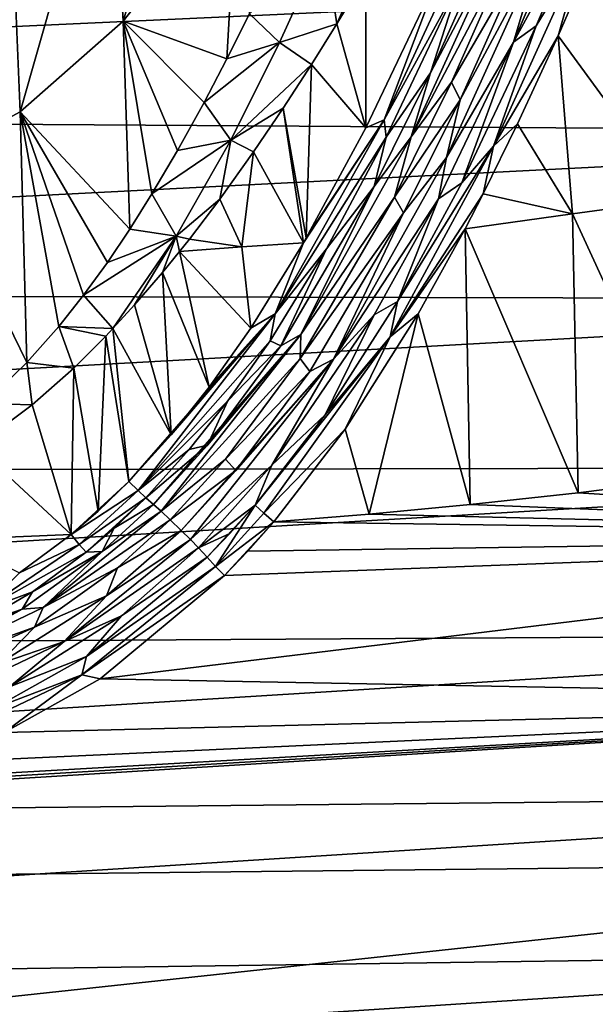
# Model space of a CAD drawing. Header units: millimetres. Extents: x -151 to 151, y -40 to 44.
# Tile 105 of 124: x 131 to 139, y -9 to 5. Entities that reach past the tile are written whole.
import ezdxf

# ---------------------------------------------------------------- set-up
doc = ezdxf.new("R2010")
doc.units = ezdxf.units.MM
doc.header["$LTSCALE"] = 45.597872
for name, color, linetype in [('108', 7, 'CONTINUOUS'), ('109', 7, 'CONTINUOUS'), ('127', 7, 'CONTINUOUS'), ('128', 7, 'CONTINUOUS'), ('140', 7, 'CONTINUOUS'), ('141', 7, 'CONTINUOUS'), ('146', 7, 'CONTINUOUS'), ('181', 7, 'CONTINUOUS'), ('203', 7, 'CONTINUOUS'), ('228', 7, 'CONTINUOUS'), ('229', 7, 'CONTINUOUS'), ('27', 7, 'CONTINUOUS'), ('33', 7, 'CONTINUOUS'), ('46', 7, 'CONTINUOUS'), ('69', 7, 'CONTINUOUS'), ('70', 7, 'CONTINUOUS'), ('71', 7, 'CONTINUOUS'), ('72', 7, 'CONTINUOUS'), ('96', 7, 'CONTINUOUS'), ('97', 7, 'CONTINUOUS')]:
    doc.layers.add(name, color=color, linetype=linetype)

msp = doc.modelspace()

# ---------------------------------------------------------------- linework, layer by layer
at = {"layer": '108', "color": 7, "linetype": 'CONTINUOUS', "true_color": 0xa2afbf}
for points in [[(136.415, 3.827, 20.304), (136.147, 2.939, 20.152), (137.454, 5.811, 20.381), (136.415, 3.827, 20.304)], [(136.147, 2.939, 20.152), (137.577, 5.665, 20.315), (137.454, 5.811, 20.381), (136.147, 2.939, 20.152)], [(137.286, 5.772, 20.483), (136.415, 3.827, 20.304), (137.454, 5.811, 20.381), (137.286, 5.772, 20.483)], [(136.705, 3.698, 20.148), (137.577, 5.665, 20.315), (136.147, 2.939, 20.152), (136.705, 3.698, 20.148)], [(136.415, 3.827, 20.304), (135.629, 2.246, 20.224), (136.147, 2.939, 20.152), (136.415, 3.827, 20.304)], [(135.914, 2.099, 20.076), (136.705, 3.698, 20.148), (136.147, 2.939, 20.152), (135.914, 2.099, 20.076)], [(135.629, 2.246, 20.224), (134.61, 0.189, 20.065), (136.147, 2.939, 20.152), (135.629, 2.246, 20.224)], [(134.61, 0.189, 20.065), (135.914, 2.099, 20.076), (136.147, 2.939, 20.152), (134.61, 0.189, 20.065)], [(135.629, 2.246, 20.224), (134.332, 0.034, 20.16), (134.61, 0.189, 20.065), (135.629, 2.246, 20.224)], [(134.602, -0.142, 20.015), (135.914, 2.099, 20.076), (134.61, 0.189, 20.065), (134.602, -0.142, 20.015)], [(133.314, -1.346, 20.109), (132.566, -2.171, 20.06), (134.61, 0.189, 20.065), (133.314, -1.346, 20.109)], [(132.566, -2.171, 20.06), (132.672, -2.266, 19.951), (134.61, 0.189, 20.065), (132.566, -2.171, 20.06)], [(132.672, -2.266, 19.951), (134.602, -0.142, 20.015), (134.61, 0.189, 20.065), (132.672, -2.266, 19.951)], [(134.332, 0.034, 20.16), (133.314, -1.346, 20.109), (134.61, 0.189, 20.065), (134.332, 0.034, 20.16)], [(133.564, -1.543, 19.958), (134.602, -0.142, 20.015), (132.672, -2.266, 19.951), (133.564, -1.543, 19.958)], [(132.797, -2.384, 19.9), (133.564, -1.543, 19.958), (132.672, -2.266, 19.951), (132.797, -2.384, 19.9)]]:
    msp.add_3dface(points, dxfattribs=at)
at = {"layer": '109', "color": 7, "linetype": 'CONTINUOUS', "true_color": 0xa2afbf}
for points in [[(132.566, -2.171, 20.06), (131.853, -2.824, 20.004), (132.672, -2.266, 19.951), (132.566, -2.171, 20.06)], [(132.672, -2.266, 19.951), (131.853, -2.824, 20.004), (131.029, -3.603, 19.812), (132.672, -2.266, 19.951)], [(132.797, -2.384, 19.9), (132.672, -2.266, 19.951), (131.029, -3.603, 19.812), (132.797, -2.384, 19.9)], [(132.062, -3.053, 19.834), (132.797, -2.384, 19.9), (131.029, -3.603, 19.812), (132.062, -3.053, 19.834)], [(131.853, -2.824, 20.004), (130.739, -3.626, 19.915), (131.029, -3.603, 19.812), (131.853, -2.824, 20.004)], [(130.909, -3.875, 19.731), (132.062, -3.053, 19.834), (131.029, -3.603, 19.812), (130.909, -3.875, 19.731)], [(130.739, -3.626, 19.915), (129.016, -4.42, 19.816), (129.12, -4.52, 19.692), (130.739, -3.626, 19.915)], [(130.739, -3.626, 19.915), (129.12, -4.52, 19.692), (131.029, -3.603, 19.812), (130.739, -3.626, 19.915)], [(129.12, -4.52, 19.692), (130.909, -3.875, 19.731), (131.029, -3.603, 19.812), (129.12, -4.52, 19.692)], [(129.113, -4.695, 19.617), (130.909, -3.875, 19.731), (129.12, -4.52, 19.692), (129.113, -4.695, 19.617)]]:
    msp.add_3dface(points, dxfattribs=at)
at = {"layer": '127', "color": 7, "linetype": 'CONTINUOUS', "true_color": 0xa2afbf}
for points in [[(137.569, 4.253, 20.266), (138.589, 6.661, 20.505), (137.963, 5.575, 20.299), (137.569, 4.253, 20.266)], [(136.634, 2.649, 20.104), (137.569, 4.253, 20.266), (137.963, 5.575, 20.299), (136.634, 2.649, 20.104)], [(136.826, 3.455, 20.12), (136.634, 2.649, 20.104), (137.963, 5.575, 20.299), (136.826, 3.455, 20.12)], [(137.706, 5.425, 20.269), (136.826, 3.455, 20.12), (137.963, 5.575, 20.299), (137.706, 5.425, 20.269)], [(136.525, 2.078, 20.168), (137.569, 4.253, 20.266), (136.634, 2.649, 20.104), (136.525, 2.078, 20.168)], [(136.826, 3.455, 20.12), (136.04, 1.88, 20.057), (136.634, 2.649, 20.104), (136.826, 3.455, 20.12)], [(135.064, -0.151, 20.029), (136.525, 2.078, 20.168), (136.634, 2.649, 20.104), (135.064, -0.151, 20.029)], [(136.04, 1.88, 20.057), (135.064, -0.151, 20.029), (136.634, 2.649, 20.104), (136.04, 1.88, 20.057)], [(135.633, 0.465, 20.129), (136.525, 2.078, 20.168), (135.064, -0.151, 20.029), (135.633, 0.465, 20.129)], [(136.04, 1.88, 20.057), (134.737, -0.324, 19.999), (135.064, -0.151, 20.029), (136.04, 1.88, 20.057)], [(134.208, -1.626, 20.054), (135.633, 0.465, 20.129), (135.064, -0.151, 20.029), (134.208, -1.626, 20.054)], [(133.71, -1.701, 19.939), (132.95, -2.532, 19.876), (135.064, -0.151, 20.029), (133.71, -1.701, 19.939)], [(132.95, -2.532, 19.876), (133.077, -2.658, 19.888), (135.064, -0.151, 20.029), (132.95, -2.532, 19.876)], [(133.077, -2.658, 19.888), (134.208, -1.626, 20.054), (135.064, -0.151, 20.029), (133.077, -2.658, 19.888)], [(134.737, -0.324, 19.999), (133.71, -1.701, 19.939), (135.064, -0.151, 20.029), (134.737, -0.324, 19.999)], [(133.189, -2.776, 19.963), (134.208, -1.626, 20.054), (133.077, -2.658, 19.888), (133.189, -2.776, 19.963)]]:
    msp.add_3dface(points, dxfattribs=at)
at = {"layer": '128', "color": 7, "linetype": 'CONTINUOUS', "true_color": 0xa2afbf}
for points in [[(132.95, -2.532, 19.876), (131.913, -3.443, 19.775), (133.077, -2.658, 19.888), (132.95, -2.532, 19.876)], [(133.189, -2.776, 19.963), (133.077, -2.658, 19.888), (131.324, -4.076, 19.71), (133.189, -2.776, 19.963)], [(133.077, -2.658, 19.888), (131.913, -3.443, 19.775), (131.324, -4.076, 19.71), (133.077, -2.658, 19.888)], [(132.121, -3.718, 19.848), (133.189, -2.776, 19.963), (131.324, -4.076, 19.71), (132.121, -3.718, 19.848)], [(131.913, -3.443, 19.775), (130.407, -4.392, 19.641), (131.324, -4.076, 19.71), (131.913, -3.443, 19.775)], [(130.563, -4.704, 19.694), (132.121, -3.718, 19.848), (131.324, -4.076, 19.71), (130.563, -4.704, 19.694)], [(129.28, -5.047, 19.558), (130.563, -4.704, 19.694), (131.324, -4.076, 19.71), (129.28, -5.047, 19.558)], [(130.407, -4.392, 19.641), (129.28, -5.047, 19.558), (131.324, -4.076, 19.71), (130.407, -4.392, 19.641)]]:
    msp.add_3dface(points, dxfattribs=at)
at = {"layer": '140', "color": 7, "linetype": 'CONTINUOUS', "true_color": 0xa2afbf}
for points in [[(133.978, -2.181, 20.154), (133.626, -2.574, 20.119), (133.308, -2.904, 20.084), (133.978, -2.181, 20.154)], [(133.978, -2.181, 20.154), (133.308, -2.904, 20.084), (133.425, -3.033, 20.161), (133.978, -2.181, 20.154)], [(133.978, -2.181, 20.154), (133.425, -3.033, 20.161), (134.099, -2.294, 20.234), (133.978, -2.181, 20.154)], [(133.425, -3.033, 20.161), (134.236, -2.415, 20.248), (134.099, -2.294, 20.234), (133.425, -3.033, 20.161)], [(133.551, -3.161, 20.17), (134.236, -2.415, 20.248), (133.425, -3.033, 20.161), (133.551, -3.161, 20.17)], [(133.551, -3.161, 20.17), (133.877, -2.82, 20.209), (134.236, -2.415, 20.248), (133.551, -3.161, 20.17)]]:
    msp.add_3dface(points, dxfattribs=at)
at = {"layer": '141', "color": 7, "linetype": 'CONTINUOUS', "true_color": 0xa2afbf}
for points in [[(133.308, -2.904, 20.084), (131.631, -4.286, 19.893), (133.425, -3.033, 20.161), (133.308, -2.904, 20.084)], [(133.551, -3.161, 20.17), (133.425, -3.033, 20.161), (131.568, -4.541, 19.941), (133.551, -3.161, 20.17)], [(133.425, -3.033, 20.161), (131.631, -4.286, 19.893), (131.568, -4.541, 19.941), (133.425, -3.033, 20.161)], [(131.824, -4.593, 19.954), (133.551, -3.161, 20.17), (131.568, -4.541, 19.941), (131.824, -4.593, 19.954)], [(131.631, -4.286, 19.893), (130.342, -5.006, 19.769), (131.568, -4.541, 19.941), (131.631, -4.286, 19.893)], [(129.413, -5.562, 19.757), (130.489, -5.343, 19.815), (131.568, -4.541, 19.941), (129.413, -5.562, 19.757)], [(130.342, -5.006, 19.769), (129.413, -5.562, 19.757), (131.568, -4.541, 19.941), (130.342, -5.006, 19.769)], [(130.489, -5.343, 19.815), (131.824, -4.593, 19.954), (131.568, -4.541, 19.941), (130.489, -5.343, 19.815)]]:
    msp.add_3dface(points, dxfattribs=at)
at = {"layer": '146', "color": 7, "linetype": 'CONTINUOUS', "true_color": 0xa2afbf}
for points in [[(131.42, -2.589, 20.326), (130.7, -3.123, 20.276), (131.533, -2.726, 20.27), (131.42, -2.589, 20.326)], [(131.533, -2.726, 20.27), (130.7, -3.123, 20.276), (130.176, -3.648, 20.171), (131.533, -2.726, 20.27)], [(131.629, -2.835, 20.152), (131.533, -2.726, 20.27), (130.176, -3.648, 20.171), (131.629, -2.835, 20.152)], [(130.882, -3.385, 20.092), (131.629, -2.835, 20.152), (130.176, -3.648, 20.171), (130.882, -3.385, 20.092)], [(130.091, -3.848, 20.036), (130.882, -3.385, 20.092), (130.176, -3.648, 20.171), (130.091, -3.848, 20.036)]]:
    msp.add_3dface(points, dxfattribs=at)
at = {"layer": '181', "color": 7, "linetype": 'CONTINUOUS', "true_color": 0xa2afbf}
for points in [[(134.941, 5.625, 20.756), (135.112, 4.511, 20.749), (135.694, 5.839, 20.904), (134.941, 5.625, 20.756)], [(135.112, 4.511, 20.749), (135.646, 5.407, 20.844), (135.694, 5.839, 20.904), (135.112, 4.511, 20.749)], [(134.941, 5.625, 20.756), (133.898, 4.647, 20.398), (134.316, 4.251, 20.667), (134.941, 5.625, 20.756)], [(135.112, 4.511, 20.749), (134.941, 5.625, 20.756), (134.316, 4.251, 20.667), (135.112, 4.511, 20.749)], [(135.646, 5.407, 20.844), (135.112, 4.511, 20.749), (135.515, 5.182, 20.818), (135.646, 5.407, 20.844)], [(133.898, 4.647, 20.398), (133.585, 4.022, 20.395), (134.316, 4.251, 20.667), (133.898, 4.647, 20.398)], [(134.759, 3.944, 20.701), (135.112, 4.511, 20.749), (134.316, 4.251, 20.667), (134.759, 3.944, 20.701)], [(133.585, 4.022, 20.395), (133.268, 3.416, 20.399), (134.316, 4.251, 20.667), (133.585, 4.022, 20.395)], [(134.316, 4.251, 20.667), (133.268, 3.416, 20.399), (133.637, 2.891, 20.614), (134.316, 4.251, 20.667)], [(134.759, 3.944, 20.701), (134.316, 4.251, 20.667), (133.637, 2.891, 20.614), (134.759, 3.944, 20.701)], [(134.366, 3.337, 20.659), (134.759, 3.944, 20.701), (133.637, 2.891, 20.614), (134.366, 3.337, 20.659)], [(133.268, 3.416, 20.399), (132.897, 2.747, 20.409), (133.637, 2.891, 20.614), (133.268, 3.416, 20.399)], [(133.954, 2.728, 20.625), (134.366, 3.337, 20.659), (133.637, 2.891, 20.614), (133.954, 2.728, 20.625)], [(132.897, 2.747, 20.409), (132.542, 2.144, 20.422), (133.637, 2.891, 20.614), (132.897, 2.747, 20.409)], [(133.637, 2.891, 20.614), (132.542, 2.144, 20.422), (132.878, 1.557, 20.577), (133.637, 2.891, 20.614)], [(133.484, 2.071, 20.596), (133.637, 2.891, 20.614), (132.878, 1.557, 20.577), (133.484, 2.071, 20.596)], [(133.484, 2.071, 20.596), (133.954, 2.728, 20.625), (133.637, 2.891, 20.614), (133.484, 2.071, 20.596)], [(132.542, 2.144, 20.422), (132.234, 1.655, 20.434), (132.878, 1.557, 20.577), (132.542, 2.144, 20.422)], [(133.063, 1.516, 20.576), (133.484, 2.071, 20.596), (132.878, 1.557, 20.577), (133.063, 1.516, 20.576)], [(132.234, 1.655, 20.434), (131.924, 1.194, 20.446), (132.878, 1.557, 20.577), (132.234, 1.655, 20.434)], [(131.593, 0.739, 20.456), (132, 0.273, 20.541), (132.878, 1.557, 20.577), (131.593, 0.739, 20.456)], [(131.924, 1.194, 20.446), (131.593, 0.739, 20.456), (132.878, 1.557, 20.577), (131.924, 1.194, 20.446)], [(132, 0.273, 20.541), (132.302, 0.603, 20.549), (132.878, 1.557, 20.577), (132, 0.273, 20.541)], [(132.302, 0.603, 20.549), (132.69, 1.054, 20.562), (132.878, 1.557, 20.577), (132.302, 0.603, 20.549)], [(132.69, 1.054, 20.562), (132.927, 1.345, 20.57), (132.878, 1.557, 20.577), (132.69, 1.054, 20.562)], [(132.927, 1.345, 20.57), (133.063, 1.516, 20.576), (132.878, 1.557, 20.577), (132.927, 1.345, 20.57)], [(132, 0.273, 20.541), (131.593, 0.739, 20.456), (131.247, 0.302, 20.466), (132, 0.273, 20.541)], [(131.457, -0.275, 20.528), (131.247, 0.302, 20.466), (130.806, -0.196, 20.474), (131.457, -0.275, 20.528)], [(131.457, -0.275, 20.528), (131.902, 0.169, 20.539), (131.247, 0.302, 20.466), (131.457, -0.275, 20.528)], [(131.902, 0.169, 20.539), (132, 0.273, 20.541), (131.247, 0.302, 20.466), (131.902, 0.169, 20.539)], [(130.88, -0.788, 20.514), (130.806, -0.196, 20.474), (130.216, -0.767, 20.481), (130.88, -0.788, 20.514)], [(130.88, -0.788, 20.514), (131.457, -0.275, 20.528), (130.806, -0.196, 20.474), (130.88, -0.788, 20.514)], [(130.098, -1.365, 20.498), (130.88, -0.788, 20.514), (130.216, -0.767, 20.481), (130.098, -1.365, 20.498)]]:
    msp.add_3dface(points, dxfattribs=at)
at = {"layer": '203', "color": 7, "linetype": 'CONTINUOUS', "true_color": 0xa2afbf}
for points in [[(138.587, 6.126, 20.573), (137.882, 4.48, 20.421), (138.528, 5.543, 20.588), (138.587, 6.126, 20.573)], [(138.189, 4.341, 20.507), (138.819, 5.797, 20.625), (138.528, 5.543, 20.588), (138.189, 4.341, 20.507)], [(137.287, 2.809, 20.417), (138.189, 4.341, 20.507), (138.528, 5.543, 20.588), (137.287, 2.809, 20.417)], [(137.882, 4.48, 20.421), (137.287, 2.809, 20.417), (138.528, 5.543, 20.588), (137.882, 4.48, 20.421)], [(137.882, 4.48, 20.421), (136.848, 2.299, 20.318), (137.287, 2.809, 20.417), (137.882, 4.48, 20.421)], [(137.625, 3.117, 20.446), (138.189, 4.341, 20.507), (137.287, 2.809, 20.417), (137.625, 3.117, 20.446)], [(137.147, 2.146, 20.416), (137.625, 3.117, 20.446), (137.287, 2.809, 20.417), (137.147, 2.146, 20.416)], [(135.852, 0.159, 20.351), (137.147, 2.146, 20.416), (137.287, 2.809, 20.417), (135.852, 0.159, 20.351)], [(135.953, 0.648, 20.277), (135.852, 0.159, 20.351), (137.287, 2.809, 20.417), (135.953, 0.648, 20.277)], [(136.848, 2.299, 20.318), (135.953, 0.648, 20.277), (137.287, 2.809, 20.417), (136.848, 2.299, 20.318)], [(136.894, 1.658, 20.405), (137.147, 2.146, 20.416), (135.852, 0.159, 20.351), (136.894, 1.658, 20.405)], [(136.242, 0.478, 20.381), (136.894, 1.658, 20.405), (135.852, 0.159, 20.351), (136.242, 0.478, 20.381)], [(135.953, 0.648, 20.277), (134.952, -0.924, 20.23), (135.852, 0.159, 20.351), (135.953, 0.648, 20.277)], [(135.228, -1.123, 20.332), (136.242, 0.478, 20.381), (135.852, 0.159, 20.351), (135.228, -1.123, 20.332)], [(134.952, -0.924, 20.23), (133.978, -2.181, 20.154), (135.852, 0.159, 20.351), (134.952, -0.924, 20.23)], [(133.978, -2.181, 20.154), (134.099, -2.294, 20.234), (135.852, 0.159, 20.351), (133.978, -2.181, 20.154)], [(134.099, -2.294, 20.234), (135.228, -1.123, 20.332), (135.852, 0.159, 20.351), (134.099, -2.294, 20.234)], [(134.236, -2.415, 20.248), (135.228, -1.123, 20.332), (134.099, -2.294, 20.234), (134.236, -2.415, 20.248)]]:
    msp.add_3dface(points, dxfattribs=at)
at = {"layer": '228', "color": 7, "linetype": 'CONTINUOUS', "true_color": 0xa2afbf}
for points in [[(131.42, -2.589, 20.326), (132.222, -1.853, 20.379), (131.795, -2.265, 20.352), (131.42, -2.589, 20.326)], [(132.222, -1.853, 20.379), (131.42, -2.589, 20.326), (132.349, -1.977, 20.329), (132.222, -1.853, 20.379)], [(131.42, -2.589, 20.326), (131.533, -2.726, 20.27), (132.349, -1.977, 20.329), (131.42, -2.589, 20.326)], [(131.533, -2.726, 20.27), (132.457, -2.077, 20.218), (132.349, -1.977, 20.329), (131.533, -2.726, 20.27)], [(131.629, -2.835, 20.152), (132.457, -2.077, 20.218), (131.533, -2.726, 20.27), (131.629, -2.835, 20.152)], [(132.457, -2.077, 20.218), (131.629, -2.835, 20.152), (132.016, -2.501, 20.183), (132.457, -2.077, 20.218)]]:
    msp.add_3dface(points, dxfattribs=at)
at = {"layer": '229', "color": 7, "linetype": 'CONTINUOUS', "true_color": 0xa2afbf}
for points in [[(137.061, 5.967, 20.783), (136.537, 5.213, 20.742), (135.768, 3.177, 20.529), (137.061, 5.967, 20.783)], [(136.825, 5.105, 20.58), (137.061, 5.967, 20.783), (135.768, 3.177, 20.529), (136.825, 5.105, 20.58)], [(136.537, 5.213, 20.742), (135.514, 3.065, 20.568), (135.768, 3.177, 20.529), (136.537, 5.213, 20.742)], [(135.799, 2.932, 20.418), (136.825, 5.105, 20.58), (135.768, 3.177, 20.529), (135.799, 2.932, 20.418)], [(135.768, 3.177, 20.529), (134.649, 1.467, 20.501), (134.257, 0.476, 20.429), (135.768, 3.177, 20.529)], [(135.799, 2.932, 20.418), (135.768, 3.177, 20.529), (134.257, 0.476, 20.429), (135.799, 2.932, 20.418)], [(134.688, 1.535, 20.503), (134.649, 1.467, 20.501), (135.768, 3.177, 20.529), (134.688, 1.535, 20.503)], [(135.514, 3.065, 20.568), (134.688, 1.535, 20.503), (135.768, 3.177, 20.529), (135.514, 3.065, 20.568)], [(134.967, 1.381, 20.358), (135.799, 2.932, 20.418), (134.257, 0.476, 20.429), (134.967, 1.381, 20.358)], [(134.649, 1.467, 20.501), (133.916, 0.28, 20.466), (134.257, 0.476, 20.429), (134.649, 1.467, 20.501)], [(134.186, 0.105, 20.321), (134.967, 1.381, 20.358), (134.257, 0.476, 20.429), (134.186, 0.105, 20.321)], [(132.812, -1.204, 20.414), (132.222, -1.853, 20.379), (134.257, 0.476, 20.429), (132.812, -1.204, 20.414)], [(132.222, -1.853, 20.379), (132.349, -1.977, 20.329), (134.257, 0.476, 20.429), (132.222, -1.853, 20.379)], [(132.349, -1.977, 20.329), (134.186, 0.105, 20.321), (134.257, 0.476, 20.429), (132.349, -1.977, 20.329)], [(133.339, -0.54, 20.44), (132.812, -1.204, 20.414), (134.257, 0.476, 20.429), (133.339, -0.54, 20.44)], [(133.916, 0.28, 20.466), (133.339, -0.54, 20.44), (134.257, 0.476, 20.429), (133.916, 0.28, 20.466)], [(133.599, -0.731, 20.292), (134.186, 0.105, 20.321), (132.349, -1.977, 20.329), (133.599, -0.731, 20.292)], [(133.062, -1.409, 20.26), (133.599, -0.731, 20.292), (132.349, -1.977, 20.329), (133.062, -1.409, 20.26)], [(132.457, -2.077, 20.218), (133.062, -1.409, 20.26), (132.349, -1.977, 20.329), (132.457, -2.077, 20.218)]]:
    msp.add_3dface(points, dxfattribs=at)
at = {"layer": '27', "color": 7, "linetype": 'CONTINUOUS', "true_color": 0xa2afbf}
for points in [[(104.65, 5.739, -20.642), (148.132, 5.276, -19.195), (104.65, 3.282, -21.172), (104.65, 5.739, -20.642)], [(148.132, 5.276, -19.195), (148.132, 2.997, -19.68), (104.65, 3.282, -21.172), (148.132, 5.276, -19.195)], [(104.65, 3.282, -21.172), (148.132, 2.997, -19.68), (104.65, 0.779, -21.411), (104.65, 3.282, -21.172)], [(148.132, 2.997, -19.68), (148.132, 0.678, -19.895), (104.65, 0.779, -21.411), (148.132, 2.997, -19.68)], [(104.65, 0.779, -21.411), (148.132, 0.678, -19.895), (104.65, -1.734, -21.355), (104.65, 0.779, -21.411)], [(148.132, 0.678, -19.895), (148.132, -1.651, -19.838), (104.65, -1.734, -21.355), (148.132, 0.678, -19.895)], [(148.132, -1.651, -19.838), (148.132, -3.958, -19.509), (104.65, -4.223, -21.005), (148.132, -1.651, -19.838)], [(104.65, -1.734, -21.355), (148.132, -1.651, -19.838), (104.65, -4.223, -21.005), (104.65, -1.734, -21.355)], [(140.08, -1.807, 20.107), (138.465, -2.01, 20.144), (148.132, -2.613, 19.734), (140.08, -1.807, 20.107)], [(138.465, -2.01, 20.144), (136.966, -2.174, 20.18), (148.132, -2.613, 19.734), (138.465, -2.01, 20.144)], [(136.966, -2.174, 20.18), (135.562, -2.307, 20.214), (148.132, -2.613, 19.734), (136.966, -2.174, 20.18)], [(135.562, -2.307, 20.214), (134.236, -2.415, 20.248), (148.132, -2.613, 19.734), (135.562, -2.307, 20.214)], [(134.236, -2.415, 20.248), (133.877, -2.82, 20.209), (148.132, -2.613, 19.734), (134.236, -2.415, 20.248)], [(131.42, -2.589, 20.326), (129.759, -2.658, 20.376), (130.7, -3.123, 20.276), (131.42, -2.589, 20.326)], [(133.551, -3.161, 20.17), (131.824, -4.593, 19.954), (148.132, -2.613, 19.734), (133.551, -3.161, 20.17)], [(148.132, -2.613, 19.734), (131.824, -4.593, 19.954), (148.132, -4.9, 19.294), (148.132, -2.613, 19.734)], [(133.877, -2.82, 20.209), (133.551, -3.161, 20.17), (148.132, -2.613, 19.734), (133.877, -2.82, 20.209)], [(148.132, -3.958, -19.509), (148.132, -6.209, -18.913), (104.65, -6.654, -20.365), (148.132, -3.958, -19.509)], [(104.65, -4.223, -21.005), (148.132, -3.958, -19.509), (104.65, -6.654, -20.365), (104.65, -4.223, -21.005)], [(131.824, -4.593, 19.954), (130.489, -5.343, 19.815), (148.132, -4.9, 19.294), (131.824, -4.593, 19.954)], [(148.132, -4.9, 19.294), (127.068, -6.156, 19.703), (104.65, -7.594, 20.034), (148.132, -4.9, 19.294)], [(148.132, -7.121, 18.589), (148.132, -4.9, 19.294), (104.65, -7.594, 20.034), (148.132, -7.121, 18.589)], [(128.292, -6.032, 19.696), (127.068, -6.156, 19.703), (148.132, -4.9, 19.294), (128.292, -6.032, 19.696)], [(129.405, -5.761, 19.737), (128.292, -6.032, 19.696), (148.132, -4.9, 19.294), (129.405, -5.761, 19.737)], [(130.489, -5.343, 19.815), (129.405, -5.761, 19.737), (148.132, -4.9, 19.294), (130.489, -5.343, 19.815)], [(148.132, -6.209, -18.913), (148.132, -8.376, -18.059), (104.65, -8.994, -19.446), (148.132, -6.209, -18.913)], [(104.65, -6.654, -20.365), (148.132, -6.209, -18.913), (104.65, -8.994, -19.446), (104.65, -6.654, -20.365)], [(148.132, -9.244, 17.63), (148.132, -7.121, 18.589), (104.65, -11.811, 17.876), (148.132, -9.244, 17.63)], [(104.65, -11.811, 17.876), (148.132, -7.121, 18.589), (104.65, -7.594, 20.034), (104.65, -11.811, 17.876)], [(148.132, -8.376, -18.059), (148.132, -10.428, -16.957), (104.65, -11.21, -18.259), (148.132, -8.376, -18.059)], [(104.65, -8.994, -19.446), (148.132, -8.376, -18.059), (104.65, -11.21, -18.259), (104.65, -8.994, -19.446)]]:
    msp.add_3dface(points, dxfattribs=at)
at = {"layer": '33', "color": 7, "linetype": 'CONTINUOUS', "true_color": 0xa2afbf}
for points in [[(139.85, 2.068, 20.268), (138.819, 5.797, 20.625), (138.189, 4.341, 20.507), (139.85, 2.068, 20.268)], [(136.537, 5.213, 20.742), (135.515, 5.182, 20.818), (135.514, 3.065, 20.568), (136.537, 5.213, 20.742)], [(135.515, 5.182, 20.818), (135.112, 4.511, 20.749), (135.514, 3.065, 20.568), (135.515, 5.182, 20.818)], [(135.112, 4.511, 20.749), (134.759, 3.944, 20.701), (135.514, 3.065, 20.568), (135.112, 4.511, 20.749)], [(137.625, 3.117, 20.446), (138.387, 1.868, 20.339), (138.189, 4.341, 20.507), (137.625, 3.117, 20.446)], [(138.387, 1.868, 20.339), (139.85, 2.068, 20.268), (138.189, 4.341, 20.507), (138.387, 1.868, 20.339)], [(134.366, 3.337, 20.659), (134.688, 1.535, 20.503), (134.759, 3.944, 20.701), (134.366, 3.337, 20.659)], [(134.759, 3.944, 20.701), (134.688, 1.535, 20.503), (135.514, 3.065, 20.568), (134.759, 3.944, 20.701)], [(133.954, 2.728, 20.625), (134.649, 1.467, 20.501), (134.366, 3.337, 20.659), (133.954, 2.728, 20.625)], [(134.649, 1.467, 20.501), (134.688, 1.535, 20.503), (134.366, 3.337, 20.659), (134.649, 1.467, 20.501)], [(137.147, 2.146, 20.416), (138.387, 1.868, 20.339), (137.625, 3.117, 20.446), (137.147, 2.146, 20.416)], [(133.484, 2.071, 20.596), (133.793, 1.409, 20.536), (133.954, 2.728, 20.625), (133.484, 2.071, 20.596)], [(133.793, 1.409, 20.536), (134.649, 1.467, 20.501), (133.954, 2.728, 20.625), (133.793, 1.409, 20.536)], [(133.063, 1.516, 20.576), (133.793, 1.409, 20.536), (133.484, 2.071, 20.596), (133.063, 1.516, 20.576)], [(136.894, 1.658, 20.405), (138.387, 1.868, 20.339), (137.147, 2.146, 20.416), (136.894, 1.658, 20.405)], [(140.08, -1.807, 20.107), (139.85, 2.068, 20.268), (138.387, 1.868, 20.339), (140.08, -1.807, 20.107)], [(138.465, -2.01, 20.144), (138.387, 1.868, 20.339), (136.894, 1.658, 20.405), (138.465, -2.01, 20.144)], [(138.465, -2.01, 20.144), (140.08, -1.807, 20.107), (138.387, 1.868, 20.339), (138.465, -2.01, 20.144)], [(136.966, -2.174, 20.18), (136.894, 1.658, 20.405), (136.242, 0.478, 20.381), (136.966, -2.174, 20.18)], [(136.966, -2.174, 20.18), (138.465, -2.01, 20.144), (136.894, 1.658, 20.405), (136.966, -2.174, 20.18)], [(132.927, 1.345, 20.57), (133.793, 1.409, 20.536), (133.063, 1.516, 20.576), (132.927, 1.345, 20.57)], [(133.793, 1.409, 20.536), (132.927, 1.345, 20.57), (133.916, 0.28, 20.466), (133.793, 1.409, 20.536)], [(134.649, 1.467, 20.501), (133.793, 1.409, 20.536), (133.916, 0.28, 20.466), (134.649, 1.467, 20.501)], [(132.927, 1.345, 20.57), (132.69, 1.054, 20.562), (133.339, -0.54, 20.44), (132.927, 1.345, 20.57)], [(133.916, 0.28, 20.466), (132.927, 1.345, 20.57), (133.339, -0.54, 20.44), (133.916, 0.28, 20.466)], [(132.69, 1.054, 20.562), (132.302, 0.603, 20.549), (132.812, -1.204, 20.414), (132.69, 1.054, 20.562)], [(133.339, -0.54, 20.44), (132.69, 1.054, 20.562), (132.812, -1.204, 20.414), (133.339, -0.54, 20.44)], [(132.302, 0.603, 20.549), (132, 0.273, 20.541), (132.812, -1.204, 20.414), (132.302, 0.603, 20.549)], [(135.228, -1.123, 20.332), (135.562, -2.307, 20.214), (136.242, 0.478, 20.381), (135.228, -1.123, 20.332)], [(135.562, -2.307, 20.214), (136.966, -2.174, 20.18), (136.242, 0.478, 20.381), (135.562, -2.307, 20.214)], [(131.457, -0.275, 20.528), (131.795, -2.265, 20.352), (131.902, 0.169, 20.539), (131.457, -0.275, 20.528)], [(131.795, -2.265, 20.352), (132.222, -1.853, 20.379), (131.902, 0.169, 20.539), (131.795, -2.265, 20.352)], [(131.902, 0.169, 20.539), (132.222, -1.853, 20.379), (132, 0.273, 20.541), (131.902, 0.169, 20.539)], [(132, 0.273, 20.541), (132.222, -1.853, 20.379), (132.812, -1.204, 20.414), (132, 0.273, 20.541)], [(130.88, -0.788, 20.514), (131.42, -2.589, 20.326), (131.457, -0.275, 20.528), (130.88, -0.788, 20.514)], [(131.42, -2.589, 20.326), (131.795, -2.265, 20.352), (131.457, -0.275, 20.528), (131.42, -2.589, 20.326)], [(130.098, -1.365, 20.498), (131.42, -2.589, 20.326), (130.88, -0.788, 20.514), (130.098, -1.365, 20.498)], [(134.236, -2.415, 20.248), (135.562, -2.307, 20.214), (135.228, -1.123, 20.332), (134.236, -2.415, 20.248)], [(129.759, -2.658, 20.376), (131.42, -2.589, 20.326), (130.098, -1.365, 20.498), (129.759, -2.658, 20.376)]]:
    msp.add_3dface(points, dxfattribs=at)
at = {"layer": '46', "color": 7, "linetype": 'CONTINUOUS', "true_color": 0xa2afbf}
for points in [[(131.969, 7.695, 17.853), (132.145, 4.548, 19.438), (133.523, 9.183, 18.008), (131.969, 7.695, 17.853)], [(132.145, 4.548, 19.438), (133.726, 6.555, 19.527), (133.523, 9.183, 18.008), (132.145, 4.548, 19.438)], [(130.563, 6.848, 17.958), (130.71, 3.285, 19.526), (131.969, 7.695, 17.853), (130.563, 6.848, 17.958)], [(130.71, 3.285, 19.526), (132.145, 4.548, 19.438), (131.969, 7.695, 17.853), (130.71, 3.285, 19.526)], [(129.437, 2.595, 19.683), (130.71, 3.285, 19.526), (130.563, 6.848, 17.958), (129.437, 2.595, 19.683)], [(132.145, 4.548, 19.438), (133.585, 4.022, 20.395), (133.726, 6.555, 19.527), (132.145, 4.548, 19.438)], [(133.585, 4.022, 20.395), (133.898, 4.647, 20.398), (133.726, 6.555, 19.527), (133.585, 4.022, 20.395)], [(130.71, 3.285, 19.526), (132.234, 1.655, 20.434), (132.145, 4.548, 19.438), (130.71, 3.285, 19.526)], [(133.268, 3.416, 20.399), (133.585, 4.022, 20.395), (132.145, 4.548, 19.438), (133.268, 3.416, 20.399)], [(132.897, 2.747, 20.409), (133.268, 3.416, 20.399), (132.145, 4.548, 19.438), (132.897, 2.747, 20.409)], [(132.542, 2.144, 20.422), (132.897, 2.747, 20.409), (132.145, 4.548, 19.438), (132.542, 2.144, 20.422)], [(132.234, 1.655, 20.434), (132.542, 2.144, 20.422), (132.145, 4.548, 19.438), (132.234, 1.655, 20.434)], [(129.437, 2.595, 19.683), (130.806, -0.196, 20.474), (130.71, 3.285, 19.526), (129.437, 2.595, 19.683)], [(131.924, 1.194, 20.446), (132.234, 1.655, 20.434), (130.71, 3.285, 19.526), (131.924, 1.194, 20.446)], [(131.593, 0.739, 20.456), (131.924, 1.194, 20.446), (130.71, 3.285, 19.526), (131.593, 0.739, 20.456)], [(131.247, 0.302, 20.466), (131.593, 0.739, 20.456), (130.71, 3.285, 19.526), (131.247, 0.302, 20.466)], [(130.806, -0.196, 20.474), (131.247, 0.302, 20.466), (130.71, 3.285, 19.526), (130.806, -0.196, 20.474)], [(130.216, -0.767, 20.481), (130.806, -0.196, 20.474), (129.437, 2.595, 19.683), (130.216, -0.767, 20.481)]]:
    msp.add_3dface(points, dxfattribs=at)
at = {"layer": '69', "color": 7, "linetype": 'CONTINUOUS', "true_color": 0xa2afbf}
for points in [[(138.589, 6.661, 20.505), (137.569, 4.253, 20.266), (138.587, 6.126, 20.573), (138.589, 6.661, 20.505)], [(138.587, 6.126, 20.573), (137.569, 4.253, 20.266), (137.882, 4.48, 20.421), (138.587, 6.126, 20.573)], [(137.882, 4.48, 20.421), (137.569, 4.253, 20.266), (136.848, 2.299, 20.318), (137.882, 4.48, 20.421)], [(137.569, 4.253, 20.266), (136.525, 2.078, 20.168), (136.848, 2.299, 20.318), (137.569, 4.253, 20.266)], [(136.848, 2.299, 20.318), (136.525, 2.078, 20.168), (135.953, 0.648, 20.277), (136.848, 2.299, 20.318)], [(136.525, 2.078, 20.168), (135.633, 0.465, 20.129), (135.953, 0.648, 20.277), (136.525, 2.078, 20.168)], [(135.953, 0.648, 20.277), (135.633, 0.465, 20.129), (134.952, -0.924, 20.23), (135.953, 0.648, 20.277)], [(135.633, 0.465, 20.129), (134.208, -1.626, 20.054), (134.952, -0.924, 20.23), (135.633, 0.465, 20.129)], [(134.208, -1.626, 20.054), (133.978, -2.181, 20.154), (134.952, -0.924, 20.23), (134.208, -1.626, 20.054)], [(133.189, -2.776, 19.963), (133.978, -2.181, 20.154), (134.208, -1.626, 20.054), (133.189, -2.776, 19.963)], [(133.626, -2.574, 20.119), (133.978, -2.181, 20.154), (133.189, -2.776, 19.963), (133.626, -2.574, 20.119)], [(133.308, -2.904, 20.084), (133.626, -2.574, 20.119), (133.189, -2.776, 19.963), (133.308, -2.904, 20.084)]]:
    msp.add_3dface(points, dxfattribs=at)
at = {"layer": '70', "color": 7, "linetype": 'CONTINUOUS', "true_color": 0xa2afbf}
for points in [[(136.415, 3.827, 20.304), (137.286, 5.772, 20.483), (136.825, 5.105, 20.58), (136.415, 3.827, 20.304)], [(135.799, 2.932, 20.418), (136.415, 3.827, 20.304), (136.825, 5.105, 20.58), (135.799, 2.932, 20.418)], [(135.629, 2.246, 20.224), (136.415, 3.827, 20.304), (135.799, 2.932, 20.418), (135.629, 2.246, 20.224)], [(134.967, 1.381, 20.358), (135.629, 2.246, 20.224), (135.799, 2.932, 20.418), (134.967, 1.381, 20.358)], [(134.332, 0.034, 20.16), (135.629, 2.246, 20.224), (134.967, 1.381, 20.358), (134.332, 0.034, 20.16)], [(134.186, 0.105, 20.321), (134.332, 0.034, 20.16), (134.967, 1.381, 20.358), (134.186, 0.105, 20.321)], [(133.314, -1.346, 20.109), (134.332, 0.034, 20.16), (133.599, -0.731, 20.292), (133.314, -1.346, 20.109)], [(133.599, -0.731, 20.292), (134.332, 0.034, 20.16), (134.186, 0.105, 20.321), (133.599, -0.731, 20.292)], [(133.062, -1.409, 20.26), (133.314, -1.346, 20.109), (133.599, -0.731, 20.292), (133.062, -1.409, 20.26)], [(132.566, -2.171, 20.06), (133.314, -1.346, 20.109), (132.457, -2.077, 20.218), (132.566, -2.171, 20.06)], [(132.457, -2.077, 20.218), (133.314, -1.346, 20.109), (133.062, -1.409, 20.26), (132.457, -2.077, 20.218)]]:
    msp.add_3dface(points, dxfattribs=at)
at = {"layer": '71', "color": 7, "linetype": 'CONTINUOUS', "true_color": 0xa2afbf}
for points in [[(133.308, -2.904, 20.084), (133.189, -2.776, 19.963), (132.121, -3.718, 19.848), (133.308, -2.904, 20.084)], [(131.631, -4.286, 19.893), (133.308, -2.904, 20.084), (132.121, -3.718, 19.848), (131.631, -4.286, 19.893)], [(130.563, -4.704, 19.694), (131.631, -4.286, 19.893), (132.121, -3.718, 19.848), (130.563, -4.704, 19.694)], [(130.342, -5.006, 19.769), (131.631, -4.286, 19.893), (130.563, -4.704, 19.694), (130.342, -5.006, 19.769)]]:
    msp.add_3dface(points, dxfattribs=at)
at = {"layer": '72', "color": 7, "linetype": 'CONTINUOUS', "true_color": 0xa2afbf}
for points in [[(132.566, -2.171, 20.06), (132.016, -2.501, 20.183), (131.853, -2.824, 20.004), (132.566, -2.171, 20.06)], [(132.566, -2.171, 20.06), (132.457, -2.077, 20.218), (132.016, -2.501, 20.183), (132.566, -2.171, 20.06)], [(132.016, -2.501, 20.183), (131.629, -2.835, 20.152), (131.853, -2.824, 20.004), (132.016, -2.501, 20.183)], [(131.853, -2.824, 20.004), (130.882, -3.385, 20.092), (130.739, -3.626, 19.915), (131.853, -2.824, 20.004)], [(131.629, -2.835, 20.152), (130.882, -3.385, 20.092), (131.853, -2.824, 20.004), (131.629, -2.835, 20.152)], [(130.882, -3.385, 20.092), (130.091, -3.848, 20.036), (130.739, -3.626, 19.915), (130.882, -3.385, 20.092)], [(130.739, -3.626, 19.915), (130.091, -3.848, 20.036), (129.016, -4.42, 19.816), (130.739, -3.626, 19.915)]]:
    msp.add_3dface(points, dxfattribs=at)
at = {"layer": '96', "color": 7, "linetype": 'CONTINUOUS', "true_color": 0xa2afbf}
for points in [[(137.577, 5.665, 20.315), (136.705, 3.698, 20.148), (137.706, 5.425, 20.269), (137.577, 5.665, 20.315)], [(137.706, 5.425, 20.269), (136.705, 3.698, 20.148), (136.826, 3.455, 20.12), (137.706, 5.425, 20.269)], [(136.705, 3.698, 20.148), (135.914, 2.099, 20.076), (136.826, 3.455, 20.12), (136.705, 3.698, 20.148)], [(136.826, 3.455, 20.12), (135.914, 2.099, 20.076), (136.04, 1.88, 20.057), (136.826, 3.455, 20.12)], [(135.914, 2.099, 20.076), (134.602, -0.142, 20.015), (136.04, 1.88, 20.057), (135.914, 2.099, 20.076)], [(136.04, 1.88, 20.057), (134.602, -0.142, 20.015), (134.737, -0.324, 19.999), (136.04, 1.88, 20.057)], [(134.602, -0.142, 20.015), (133.564, -1.543, 19.958), (134.737, -0.324, 19.999), (134.602, -0.142, 20.015)], [(134.737, -0.324, 19.999), (133.564, -1.543, 19.958), (133.71, -1.701, 19.939), (134.737, -0.324, 19.999)], [(133.564, -1.543, 19.958), (132.797, -2.384, 19.9), (133.71, -1.701, 19.939), (133.564, -1.543, 19.958)], [(132.797, -2.384, 19.9), (132.95, -2.532, 19.876), (133.71, -1.701, 19.939), (132.797, -2.384, 19.9)]]:
    msp.add_3dface(points, dxfattribs=at)
at = {"layer": '97', "color": 7, "linetype": 'CONTINUOUS', "true_color": 0xa2afbf}
for points in [[(132.95, -2.532, 19.876), (132.797, -2.384, 19.9), (132.062, -3.053, 19.834), (132.95, -2.532, 19.876)], [(132.95, -2.532, 19.876), (132.062, -3.053, 19.834), (131.913, -3.443, 19.775), (132.95, -2.532, 19.876)], [(132.062, -3.053, 19.834), (130.909, -3.875, 19.731), (131.913, -3.443, 19.775), (132.062, -3.053, 19.834)], [(131.913, -3.443, 19.775), (130.909, -3.875, 19.731), (130.407, -4.392, 19.641), (131.913, -3.443, 19.775)], [(130.909, -3.875, 19.731), (129.113, -4.695, 19.617), (130.407, -4.392, 19.641), (130.909, -3.875, 19.731)]]:
    msp.add_3dface(points, dxfattribs=at)

doc.saveas('drawing.dxf')
